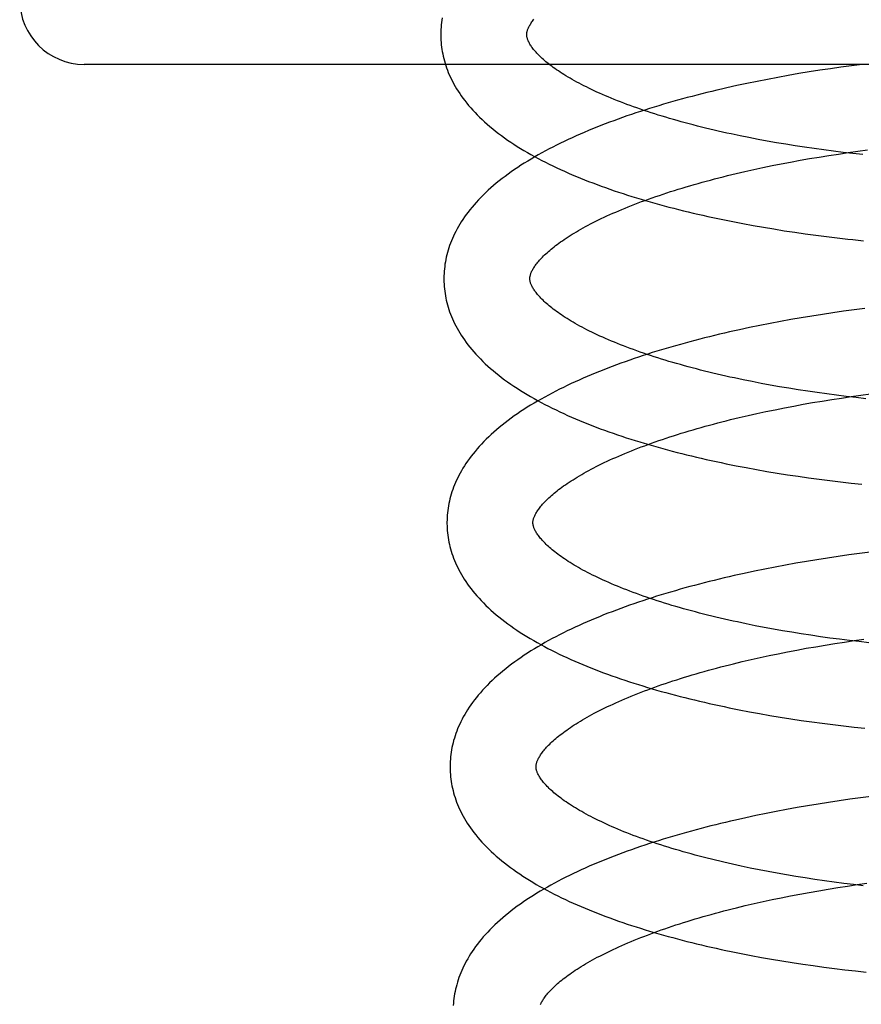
# Model space of a CAD drawing. Header units: inches. Extents: x 0 to 204, y 0 to 132.
# Tile 87 of 118: x 122.872 to 123.068, y 48.741 to 48.97. Entities that reach past the tile are written whole.
import ezdxf

# ---------------------------------------------------------------- set-up
doc = ezdxf.new("R2010")
doc.units = ezdxf.units.IN
doc.header["$LTSCALE"] = 11.243375
doc.header["$MEASUREMENT"] = 0
doc.linetypes.add('HIDDEN', pattern=[0.2, 0.1, -0.1])
doc.layers.add('DEFAULT_2', color=8, linetype='HIDDEN')

msp = doc.modelspace()

# ---------------------------------------------------------------- linework, layer by layer
at = {"layer": 'DEFAULT_2', "color": 8, "linetype": 'HIDDEN'}
for p, q in [((122.88942, 52.4267), (122.88942, 46.92619)), ((123.44692, 48.95952), (122.88692, 48.95952)), ((123.05569, 48.95776), (123.05324, 48.95736)), ((123.05814, 48.95815), (123.05569, 48.95776)), ((123.06061, 48.95852), (123.05814, 48.95815)), ((123.06308, 48.95887), (123.06061, 48.95852)), ((123.06556, 48.95921), (123.06308, 48.95887)), ((123.06804, 48.95952), (123.06556, 48.95921)), ((123.04357, 48.95557), (123.04119, 48.95508)), ((123.04597, 48.95604), (123.04357, 48.95557)), ((123.04838, 48.9565), (123.04597, 48.95604)), ((123.0508, 48.95694), (123.04838, 48.9565)), ((123.05324, 48.95736), (123.0508, 48.95694)), ((123.03883, 48.95457), (123.03648, 48.95405)), ((123.04119, 48.95508), (123.03883, 48.95457)), ((123.04167, 48.94248), (123.0396, 48.9429)), ((123.04378, 48.94207), (123.04167, 48.94248)), ((123.0459, 48.94168), (123.04378, 48.94207)), ((123.04805, 48.9413), (123.0459, 48.94168)), ((123.05022, 48.94093), (123.04805, 48.9413)), ((123.05241, 48.94058), (123.05022, 48.94093)), ((123.05462, 48.94024), (123.05241, 48.94058)), ((123.05684, 48.93992), (123.05462, 48.94024)), ((123.05908, 48.93961), (123.05684, 48.93992)), ((123.06133, 48.93931), (123.05908, 48.93961)), ((123.067, 48.93931), (123.06927, 48.93961)), ((123.05136, 48.9368), (123.05355, 48.9372)), ((123.05355, 48.9372), (123.05576, 48.93759)), ((123.05576, 48.93759), (123.05798, 48.93796)), ((123.05798, 48.93796), (123.06022, 48.93832)), ((123.06022, 48.93832), (123.06247, 48.93866)), ((123.06359, 48.93903), (123.06133, 48.93931)), ((123.06247, 48.93866), (123.06473, 48.93899)), ((123.06586, 48.93877), (123.06359, 48.93903)), ((123.06473, 48.93899), (123.067, 48.93931)), ((123.06815, 48.93852), (123.06586, 48.93877)), ((123.04074, 48.9346), (123.04281, 48.93506)), ((123.04281, 48.93506), (123.04492, 48.93552)), ((123.04492, 48.93552), (123.04704, 48.93596)), ((123.04704, 48.93596), (123.04919, 48.93638)), ((123.04919, 48.93638), (123.05136, 48.9368)), ((123.03666, 48.93363), (123.03868, 48.93412)), ((123.03868, 48.93412), (123.04074, 48.9346)), ((123.04027, 48.92247), (123.04265, 48.92203)), ((123.04265, 48.92203), (123.04504, 48.92161)), ((123.04504, 48.92161), (123.04745, 48.92121)), ((123.04745, 48.92121), (123.04988, 48.92082)), ((123.04988, 48.92082), (123.05231, 48.92045)), ((123.05231, 48.92045), (123.05476, 48.9201)), ((123.05476, 48.9201), (123.05722, 48.91977)), ((123.05722, 48.91977), (123.05968, 48.91945)), ((123.05968, 48.91945), (123.06216, 48.91915)), ((123.06216, 48.91915), (123.06464, 48.91887)), ((123.05385, 48.90055), (123.05141, 48.90013)), ((123.05629, 48.90095), (123.05385, 48.90055)), ((123.05875, 48.90134), (123.05629, 48.90095)), ((123.06121, 48.90171), (123.05875, 48.90134)), ((123.06368, 48.90206), (123.06121, 48.90171)), ((123.06616, 48.9024), (123.06368, 48.90206)), ((123.06864, 48.90272), (123.06616, 48.9024)), ((123.04181, 48.89827), (123.03945, 48.89776)), ((123.04419, 48.89876), (123.04181, 48.89827)), ((123.04658, 48.89923), (123.04419, 48.89876)), ((123.04899, 48.89969), (123.04658, 48.89923)), ((123.05141, 48.90013), (123.04899, 48.89969)), ((123.03945, 48.89776), (123.0371, 48.89724)), ((123.04239, 48.88569), (123.04032, 48.88611)), ((123.0445, 48.88528), (123.04239, 48.88569)), ((123.04662, 48.88489), (123.0445, 48.88528)), ((123.04877, 48.88451), (123.04662, 48.88489)), ((123.05094, 48.88414), (123.04877, 48.88451)), ((123.05313, 48.88379), (123.05094, 48.88414)), ((123.05534, 48.88345), (123.05313, 48.88379)), ((123.05756, 48.88312), (123.05534, 48.88345)), ((123.0598, 48.88281), (123.05756, 48.88312)), ((123.06205, 48.88252), (123.0598, 48.88281)), ((123.06431, 48.88224), (123.06205, 48.88252)), ((123.06318, 48.88187), (123.06544, 48.8822)), ((123.06658, 48.88197), (123.06431, 48.88224)), ((123.06544, 48.8822), (123.06771, 48.88252)), ((123.06771, 48.88252), (123.06999, 48.88282)), ((123.04991, 48.87959), (123.05208, 48.88001)), ((123.05208, 48.88001), (123.05427, 48.88041)), ((123.05427, 48.88041), (123.05648, 48.8808)), ((123.05648, 48.8808), (123.0587, 48.88117)), ((123.0587, 48.88117), (123.06094, 48.88153)), ((123.06094, 48.88153), (123.06318, 48.88187)), ((123.06887, 48.88172), (123.06658, 48.88197)), ((123.0394, 48.87733), (123.04145, 48.8778)), ((123.04145, 48.8778), (123.04353, 48.87827)), ((123.04353, 48.87827), (123.04563, 48.87872)), ((123.04563, 48.87872), (123.04776, 48.87916)), ((123.04776, 48.87916), (123.04991, 48.87959)), ((123.03738, 48.87684), (123.0394, 48.87733)), ((123.04105, 48.86567), (123.04343, 48.86523)), ((123.04343, 48.86523), (123.04583, 48.86481)), ((123.04583, 48.86481), (123.04824, 48.8644)), ((123.04824, 48.8644), (123.05067, 48.86402)), ((123.05067, 48.86402), (123.0531, 48.86365)), ((123.0531, 48.86365), (123.05555, 48.8633)), ((123.05555, 48.8633), (123.05801, 48.86297)), ((123.05801, 48.86297), (123.06048, 48.86265)), ((123.06048, 48.86265), (123.06295, 48.86235)), ((123.06295, 48.86235), (123.06543, 48.86207)), ((123.06543, 48.86207), (123.06792, 48.8618)), ((123.06739, 48.84567), (123.0649, 48.84534)), ((123.06988, 48.84599), (123.06739, 48.84567)), ((123.05259, 48.84341), (123.05016, 48.84298)), ((123.05503, 48.84383), (123.05259, 48.84341)), ((123.05749, 48.84424), (123.05503, 48.84383)), ((123.05995, 48.84462), (123.05749, 48.84424)), ((123.06243, 48.84499), (123.05995, 48.84462)), ((123.0649, 48.84534), (123.06243, 48.84499)), ((123.04057, 48.84106), (123.03822, 48.84053)), ((123.04294, 48.84156), (123.04057, 48.84106)), ((123.04533, 48.84205), (123.04294, 48.84156)), ((123.04774, 48.84252), (123.04533, 48.84205)), ((123.05016, 48.84298), (123.04774, 48.84252)), ((123.04311, 48.82889), (123.04104, 48.82931)), ((123.04522, 48.82849), (123.04311, 48.82889)), ((123.04734, 48.82809), (123.04522, 48.82849)), ((123.04949, 48.82771), (123.04734, 48.82809)), ((123.05166, 48.82735), (123.04949, 48.82771)), ((123.05385, 48.827), (123.05166, 48.82735)), ((123.05606, 48.82666), (123.05385, 48.827)), ((123.05828, 48.82633), (123.05606, 48.82666)), ((123.06052, 48.82602), (123.05828, 48.82633)), ((123.06277, 48.82573), (123.06052, 48.82602)), ((123.06166, 48.82474), (123.06391, 48.82508)), ((123.06503, 48.82545), (123.06277, 48.82573)), ((123.06391, 48.82508), (123.06617, 48.82541)), ((123.06731, 48.82518), (123.06503, 48.82545)), ((123.06617, 48.82541), (123.06844, 48.82573)), ((123.06959, 48.82493), (123.06731, 48.82518)), ((123.04848, 48.82237), (123.05063, 48.8228)), ((123.05063, 48.8228), (123.0528, 48.82322)), ((123.0528, 48.82322), (123.05499, 48.82362)), ((123.05499, 48.82362), (123.0572, 48.824)), ((123.0572, 48.824), (123.05942, 48.82438)), ((123.05942, 48.82438), (123.06166, 48.82474)), ((123.0381, 48.82004), (123.04012, 48.82053)), ((123.04012, 48.82053), (123.04217, 48.82101)), ((123.04217, 48.82101), (123.04425, 48.82148)), ((123.04425, 48.82148), (123.04635, 48.82193)), ((123.04635, 48.82193), (123.04848, 48.82237)), ((123.04177, 48.80887), (123.04415, 48.80844)), ((123.04415, 48.80844), (123.04655, 48.80802)), ((123.04655, 48.80802), (123.04896, 48.80761)), ((123.04896, 48.80761), (123.05139, 48.80723)), ((123.05139, 48.80723), (123.05383, 48.80686)), ((123.05383, 48.80686), (123.05628, 48.80651)), ((123.05628, 48.80651), (123.05874, 48.80617)), ((123.05874, 48.80617), (123.0612, 48.80586)), ((123.0612, 48.80586), (123.06368, 48.80556)), ((123.06368, 48.80556), (123.06616, 48.80528)), ((123.06616, 48.80528), (123.06864, 48.80501)), ((123.06513, 48.78848), (123.06266, 48.78813)), ((123.0676, 48.78882), (123.06513, 48.78848)), ((123.07008, 48.78914), (123.0676, 48.78882)), ((123.05044, 48.78611), (123.04803, 48.78565)), ((123.05286, 48.78654), (123.05044, 48.78611)), ((123.0553, 48.78697), (123.05286, 48.78654)), ((123.05774, 48.78737), (123.0553, 48.78697)), ((123.0602, 48.78776), (123.05774, 48.78737)), ((123.06266, 48.78813), (123.0602, 48.78776)), ((123.0409, 48.78418), (123.03855, 48.78366)), ((123.04326, 48.78469), (123.0409, 48.78418)), ((123.04564, 48.78518), (123.04326, 48.78469)), ((123.04803, 48.78565), (123.04564, 48.78518)), ((123.04402, 48.77207), (123.04193, 48.77249)), ((123.04612, 48.77166), (123.04402, 48.77207)), ((123.04826, 48.77127), (123.04612, 48.77166)), ((123.05041, 48.77089), (123.04826, 48.77127)), ((123.05259, 48.77052), (123.05041, 48.77089)), ((123.05478, 48.77017), (123.05259, 48.77052)), ((123.057, 48.76983), (123.05478, 48.77017)), ((123.05923, 48.76951), (123.057, 48.76983)), ((123.05789, 48.76721), (123.06011, 48.76758)), ((123.06147, 48.7692), (123.05923, 48.76951)), ((123.06011, 48.76758), (123.06234, 48.76794)), ((123.06373, 48.76891), (123.06147, 48.7692)), ((123.06234, 48.76794), (123.06459, 48.76829)), ((123.066, 48.76863), (123.06373, 48.76891)), ((123.06459, 48.76829), (123.06685, 48.76862)), ((123.06828, 48.76836), (123.066, 48.76863)), ((123.06685, 48.76862), (123.06912, 48.76893)), ((123.04704, 48.76513), (123.04917, 48.76558)), ((123.04917, 48.76558), (123.05132, 48.766)), ((123.05132, 48.766), (123.05349, 48.76642)), ((123.05349, 48.76642), (123.05568, 48.76682)), ((123.05568, 48.76682), (123.05789, 48.76721)), ((123.03879, 48.76324), (123.04081, 48.76374)), ((123.04081, 48.76374), (123.04286, 48.76421)), ((123.04286, 48.76421), (123.04494, 48.76468)), ((123.04494, 48.76468), (123.04704, 48.76513)), ((123.04218, 48.75214), (123.04455, 48.7517)), ((123.04455, 48.7517), (123.04694, 48.75128)), ((123.04694, 48.75128), (123.04935, 48.75088)), ((123.04935, 48.75088), (123.05176, 48.75049)), ((123.05176, 48.75049), (123.05419, 48.75012)), ((123.05419, 48.75012), (123.05664, 48.74977)), ((123.05664, 48.74977), (123.05909, 48.74943)), ((123.05909, 48.74943), (123.06155, 48.74911)), ((123.06155, 48.74911), (123.06401, 48.74881)), ((123.06401, 48.74881), (123.06649, 48.74853)), ((123.06649, 48.74853), (123.06896, 48.74826))]:
    msp.add_line(p, q, dxfattribs=at)
for points in [[(122.97028, 48.97035), (122.97019, 48.96981), (122.97012, 48.96928), (122.97005, 48.96874), (122.97001, 48.9682), (122.96997, 48.96766), (122.96995, 48.96713), (122.96994, 48.96659), (122.96994, 48.96614)], [(122.98994, 48.9664), (122.98994, 48.9665), (122.98994, 48.96662), (122.98995, 48.96674), (122.98997, 48.96686), (122.98999, 48.96698), (122.99002, 48.96711), (122.99006, 48.96725), (122.9901, 48.9674), (122.99015, 48.96755), (122.99021, 48.96771), (122.99028, 48.96788), (122.99035, 48.96805), (122.99044, 48.96823), (122.99053, 48.96841), (122.99064, 48.9686), (122.99075, 48.9688), (122.99087, 48.96899), (122.991, 48.96919), (122.99114, 48.9694), (122.99129, 48.96961), (122.99145, 48.96982), (122.99162, 48.97004)], [(122.96994, 48.96614), (122.96995, 48.96569), (122.96997, 48.96516), (122.97001, 48.96462), (122.97006, 48.96409), (122.97012, 48.96355), (122.9702, 48.96302), (122.97028, 48.96248), (122.97039, 48.96195), (122.9705, 48.96141), (122.97063, 48.96087), (122.97077, 48.96034), (122.97093, 48.9598), (122.9711, 48.95926), (122.97128, 48.95872), (122.97148, 48.95818), (122.97169, 48.95764), (122.97192, 48.9571), (122.97216, 48.95656), (122.97242, 48.95602), (122.9727, 48.95547), (122.97299, 48.95493), (122.9733, 48.95438), (122.97362, 48.95383), (122.97397, 48.95328), (122.97433, 48.95273), (122.97471, 48.95218), (122.9751, 48.95163), (122.97552, 48.95108), (122.97596, 48.95052), (122.97641, 48.94997), (122.97689, 48.94942), (122.97738, 48.94886), (122.9779, 48.94831), (122.97843, 48.94776), (122.97898, 48.94721), (122.97955, 48.94666), (122.98014, 48.94612), (122.98075, 48.94558), (122.98138, 48.94504), (122.98202, 48.94451), (122.98268, 48.94398), (122.98336, 48.94346), (122.98405, 48.94294), (122.98476, 48.94243), (122.98548, 48.94192), (122.98621, 48.94142), (122.98697, 48.94093), (122.98773, 48.94044), (122.98851, 48.93996), (122.9893, 48.93948), (122.9901, 48.93901), (122.99091, 48.93855), (122.99173, 48.93809), (122.99257, 48.93764), (122.99342, 48.93719), (122.99427, 48.93675), (122.99514, 48.93632), (122.99602, 48.93589), (122.99691, 48.93547), (122.9978, 48.93505), (122.99871, 48.93464), (122.99963, 48.93424), (123.00055, 48.93384), (123.00149, 48.93344), (123.00243, 48.93305), (123.00339, 48.93267), (123.00435, 48.93229), (123.00532, 48.93192), (123.0063, 48.93155), (123.00729, 48.93119), (123.00829, 48.93083), (123.00929, 48.93047), (123.01031, 48.93013), (123.01133, 48.92978), (123.01235, 48.92945), (123.01339, 48.92911), (123.01443, 48.92878), (123.01549, 48.92846), (123.01655, 48.92814), (123.01761, 48.92782), (123.01869, 48.92751), (123.01977, 48.92721), (123.02085, 48.92691), (123.02195, 48.92661), (123.02305, 48.92632), (123.02416, 48.92603), (123.02527, 48.92575), (123.02639, 48.92547), (123.02752, 48.92519), (123.02865, 48.92492), (123.02979, 48.92466), (123.03093, 48.9244), (123.03208, 48.92414), (123.03323, 48.92389), (123.03439, 48.92364), (123.03556, 48.9234), (123.03673, 48.92316), (123.0379, 48.92292), (123.04027, 48.92247)], [(123.0396, 48.9429), (123.03755, 48.94333), (123.03653, 48.94355), (123.03553, 48.94377), (123.03453, 48.944), (123.03354, 48.94423), (123.03255, 48.94446), (123.03158, 48.9447), (123.03061, 48.94494), (123.02965, 48.94518), (123.0287, 48.94542), (123.02776, 48.94567), (123.02683, 48.94592), (123.02591, 48.94617), (123.02499, 48.94643), (123.02409, 48.94668), (123.02319, 48.94694), (123.02231, 48.9472), (123.02143, 48.94747), (123.02057, 48.94773), (123.01972, 48.948), (123.01887, 48.94827), (123.01804, 48.94854), (123.01722, 48.94882), (123.0164, 48.94909), (123.0156, 48.94937), (123.01481, 48.94965), (123.01404, 48.94993), (123.01327, 48.95021), (123.01251, 48.9505), (123.01177, 48.95078), (123.01104, 48.95107), (123.01032, 48.95135), (123.00962, 48.95164), (123.00892, 48.95193), (123.00824, 48.95222), (123.00757, 48.95251), (123.00691, 48.9528), (123.00627, 48.95309), (123.00564, 48.95338), (123.00502, 48.95367), (123.00441, 48.95397), (123.00382, 48.95426), (123.00324, 48.95455), (123.00267, 48.95484), (123.00211, 48.95513), (123.00157, 48.95542), (123.00105, 48.95571), (123.00053, 48.956), (123.00003, 48.95629), (122.99955, 48.95658), (122.99907, 48.95686), (122.99861, 48.95715), (122.99817, 48.95743), (122.99773, 48.95771), (122.99731, 48.95799), (122.9969, 48.95827), (122.9965, 48.95855), (122.99612, 48.95882), (122.99575, 48.95909), (122.9954, 48.95936), (122.99505, 48.95963), (122.99472, 48.95989), (122.99441, 48.96015), (122.9941, 48.96041), (122.99381, 48.96066), (122.99353, 48.96091), (122.99326, 48.96116), (122.99301, 48.9614), (122.99276, 48.96164), (122.99253, 48.96188), (122.99231, 48.96211), (122.9921, 48.96234), (122.9919, 48.96257), (122.99172, 48.96279), (122.99154, 48.963), (122.99138, 48.96321), (122.99122, 48.96342), (122.99107, 48.96362), (122.99094, 48.96382), (122.99081, 48.96402), (122.99069, 48.96421), (122.99059, 48.96439), (122.99049, 48.96458), (122.99039, 48.96475), (122.99031, 48.96493), (122.99024, 48.96509), (122.99018, 48.96525), (122.99012, 48.9654), (122.99008, 48.96555), (122.99004, 48.96568), (122.99001, 48.96581), (122.98998, 48.96594), (122.98996, 48.96606), (122.98995, 48.96618), (122.98994, 48.96629), (122.98994, 48.9664)], [(123.03648, 48.95405), (123.03531, 48.95378), (123.03415, 48.95351), (123.033, 48.95323), (123.03185, 48.95295), (123.0307, 48.95267), (123.02956, 48.95238), (123.02843, 48.95208), (123.0273, 48.95178), (123.02618, 48.95148), (123.02507, 48.95117), (123.02396, 48.95086), (123.02286, 48.95055), (123.02176, 48.95023), (123.02067, 48.9499), (123.01959, 48.94957), (123.01852, 48.94924), (123.01745, 48.9489), (123.01639, 48.94856), (123.01534, 48.94821), (123.01429, 48.94786), (123.01325, 48.94751), (123.01223, 48.94715), (123.0112, 48.94678), (123.01019, 48.94641), (123.00918, 48.94604), (123.00819, 48.94566), (123.0072, 48.94528), (123.00622, 48.94489), (123.00524, 48.9445), (123.00428, 48.9441), (123.00333, 48.9437), (123.00238, 48.94329), (123.00144, 48.94288), (123.00052, 48.94246), (122.9996, 48.94203), (122.99869, 48.94161), (122.99779, 48.94117), (122.9969, 48.94073), (122.99602, 48.94029), (122.99515, 48.93984), (122.9943, 48.93938), (122.99345, 48.93892), (122.99261, 48.93845), (122.99179, 48.93798), (122.99097, 48.9375), (122.99017, 48.93702), (122.98938, 48.93653), (122.9886, 48.93603), (122.98783, 48.93553), (122.98708, 48.93502), (122.98634, 48.9345), (122.98562, 48.93398), (122.9849, 48.93346), (122.98421, 48.93293), (122.98353, 48.93239), (122.98286, 48.93185), (122.98222, 48.93131), (122.98159, 48.93076), (122.98097, 48.93021), (122.98038, 48.92965), (122.9798, 48.92909), (122.97924, 48.92853), (122.9787, 48.92797), (122.97818, 48.9274), (122.97768, 48.92683), (122.9772, 48.92627), (122.97673, 48.9257), (122.97629, 48.92514), (122.97587, 48.92457), (122.97546, 48.92401), (122.97508, 48.92344), (122.97471, 48.92288), (122.97437, 48.92232), (122.97404, 48.92176), (122.97372, 48.92121), (122.97343, 48.92065), (122.97315, 48.9201), (122.97289, 48.91954), (122.97264, 48.91899), (122.97241, 48.91845), (122.9722, 48.9179), (122.972, 48.91735), (122.97181, 48.91681), (122.97164, 48.91626), (122.97149, 48.91572), (122.97134, 48.91518), (122.97122, 48.91464), (122.9711, 48.9141), (122.971, 48.91356), (122.97091, 48.91302), (122.97084, 48.91248), (122.97077, 48.91194), (122.97073, 48.91141), (122.97069, 48.91087), (122.97067, 48.91033), (122.97066, 48.9098), (122.97066, 48.90935)], [(122.99066, 48.90961), (122.99066, 48.90971), (122.99066, 48.90983), (122.99067, 48.90994), (122.99069, 48.91007), (122.99071, 48.91019), (122.99074, 48.91032), (122.99078, 48.91046), (122.99082, 48.91061), (122.99087, 48.91076), (122.99093, 48.91092), (122.991, 48.91109), (122.99108, 48.91126), (122.99116, 48.91144), (122.99126, 48.91163), (122.99136, 48.91182), (122.99147, 48.91201), (122.99159, 48.91221), (122.99172, 48.91241), (122.99186, 48.91261), (122.99201, 48.91282), (122.99217, 48.91304), (122.99234, 48.91326), (122.99252, 48.91348), (122.99272, 48.91371), (122.99292, 48.91395), (122.99314, 48.91419), (122.99336, 48.91443), (122.9936, 48.91468), (122.99385, 48.91493), (122.99411, 48.91518), (122.99439, 48.91544), (122.99467, 48.9157), (122.99497, 48.91597), (122.99528, 48.91624), (122.9956, 48.91651), (122.99594, 48.91678), (122.99629, 48.91706), (122.99665, 48.91734), (122.99702, 48.91762), (122.99741, 48.91791), (122.99781, 48.9182), (122.99823, 48.91849), (122.99865, 48.91878), (122.99909, 48.91907), (122.99955, 48.91937), (123.00001, 48.91967), (123.00049, 48.91997), (123.00099, 48.92027), (123.00149, 48.92057), (123.00201, 48.92087), (123.00255, 48.92118), (123.00309, 48.92148), (123.00365, 48.92179), (123.00423, 48.92209), (123.00481, 48.9224), (123.00541, 48.92271), (123.00602, 48.92301), (123.00665, 48.92332), (123.00728, 48.92363), (123.00793, 48.92394), (123.00859, 48.92424), (123.00927, 48.92455), (123.00996, 48.92486), (123.01065, 48.92516), (123.01137, 48.92547), (123.01209, 48.92577), (123.01282, 48.92607), (123.01357, 48.92638), (123.01433, 48.92668), (123.0151, 48.92698), (123.01588, 48.92728), (123.01668, 48.92758), (123.01748, 48.92787), (123.0183, 48.92817), (123.01912, 48.92846), (123.01996, 48.92875), (123.02081, 48.92904), (123.02166, 48.92933), (123.02253, 48.92961), (123.02341, 48.9299), (123.0243, 48.93018), (123.0252, 48.93046), (123.0261, 48.93074), (123.02702, 48.93101), (123.02794, 48.93129), (123.02888, 48.93156), (123.02982, 48.93182), (123.03078, 48.93209), (123.03174, 48.93235), (123.0327, 48.93261), (123.03368, 48.93287), (123.03467, 48.93313), (123.03566, 48.93338), (123.03666, 48.93363)], [(123.06464, 48.91887), (123.06588, 48.91873), (123.06836, 48.91848)], [(123.04032, 48.88611), (123.03827, 48.88654), (123.03725, 48.88676), (123.03625, 48.88698), (123.03525, 48.88721), (123.03426, 48.88744), (123.03327, 48.88767), (123.0323, 48.88791), (123.03133, 48.88815), (123.03037, 48.88839), (123.02942, 48.88863), (123.02848, 48.88888), (123.02755, 48.88913), (123.02663, 48.88938), (123.02571, 48.88964), (123.02481, 48.88989), (123.02391, 48.89015), (123.02303, 48.89041), (123.02215, 48.89068), (123.02129, 48.89094), (123.02044, 48.89121), (123.01959, 48.89148), (123.01876, 48.89175), (123.01794, 48.89203), (123.01712, 48.8923), (123.01632, 48.89258), (123.01553, 48.89286), (123.01476, 48.89314), (123.01399, 48.89342), (123.01323, 48.8937), (123.01249, 48.89399), (123.01176, 48.89428), (123.01104, 48.89456), (123.01034, 48.89485), (123.00964, 48.89514), (123.00896, 48.89543), (123.00829, 48.89572), (123.00763, 48.89601), (123.00699, 48.8963), (123.00636, 48.89659), (123.00574, 48.89688), (123.00513, 48.89717), (123.00454, 48.89747), (123.00396, 48.89776), (123.00339, 48.89805), (123.00283, 48.89834), (123.00229, 48.89863), (123.00177, 48.89892), (123.00125, 48.89921), (123.00075, 48.8995), (123.00027, 48.89979), (122.99979, 48.90007), (122.99933, 48.90036), (122.99889, 48.90064), (122.99845, 48.90092), (122.99803, 48.9012), (122.99762, 48.90148), (122.99722, 48.90175), (122.99684, 48.90203), (122.99647, 48.9023), (122.99612, 48.90257), (122.99577, 48.90284), (122.99544, 48.9031), (122.99513, 48.90336), (122.99482, 48.90362), (122.99453, 48.90387), (122.99425, 48.90412), (122.99398, 48.90437), (122.99373, 48.90461), (122.99348, 48.90485), (122.99325, 48.90509), (122.99303, 48.90532), (122.99282, 48.90555), (122.99262, 48.90578), (122.99244, 48.906), (122.99226, 48.90621), (122.9921, 48.90642), (122.99194, 48.90663), (122.9918, 48.90683), (122.99166, 48.90703), (122.99153, 48.90723), (122.99141, 48.90742), (122.99131, 48.9076), (122.99121, 48.90779), (122.99111, 48.90796), (122.99103, 48.90813), (122.99096, 48.9083), (122.9909, 48.90846), (122.99084, 48.90861), (122.9908, 48.90875), (122.99076, 48.90889), (122.99073, 48.90902), (122.9907, 48.90915), (122.99068, 48.90927), (122.99067, 48.90939), (122.99066, 48.9095), (122.99066, 48.90961)], [(122.97066, 48.90935), (122.97067, 48.9089), (122.97069, 48.90837), (122.97073, 48.90783), (122.97078, 48.90729), (122.97084, 48.90676), (122.97092, 48.90622), (122.971, 48.90569), (122.97111, 48.90515), (122.97122, 48.90462), (122.97135, 48.90408), (122.97149, 48.90354), (122.97165, 48.90301), (122.97182, 48.90247), (122.972, 48.90193), (122.9722, 48.90139), (122.97241, 48.90085), (122.97264, 48.90031), (122.97289, 48.89977), (122.97314, 48.89922), (122.97342, 48.89868), (122.97371, 48.89813), (122.97402, 48.89758), (122.97435, 48.89704), (122.97469, 48.89649), (122.97505, 48.89593), (122.97543, 48.89538), (122.97583, 48.89483), (122.97625, 48.89428), (122.97668, 48.89372), (122.97714, 48.89317), (122.97762, 48.89262), (122.97811, 48.89206), (122.97862, 48.89151), (122.97916, 48.89096), (122.97971, 48.89041), (122.98028, 48.88986), (122.98088, 48.88932), (122.98148, 48.88878), (122.98211, 48.88824), (122.98275, 48.88771), (122.98342, 48.88718), (122.98409, 48.88666), (122.98478, 48.88614), (122.98549, 48.88563), (122.98622, 48.88512), (122.98695, 48.88462), (122.9877, 48.88413), (122.98847, 48.88364), (122.98925, 48.88315), (122.99004, 48.88268), (122.99084, 48.88221), (122.99165, 48.88174), (122.99248, 48.88128), (122.99331, 48.88083), (122.99416, 48.88039), (122.99502, 48.87995), (122.99589, 48.87951), (122.99676, 48.87909), (122.99765, 48.87866), (122.99855, 48.87825), (122.99946, 48.87784), (123.00038, 48.87743), (123.00131, 48.87703), (123.00224, 48.87664), (123.00319, 48.87625), (123.00414, 48.87586), (123.00511, 48.87549), (123.00608, 48.87511), (123.00706, 48.87474), (123.00805, 48.87438), (123.00905, 48.87402), (123.01005, 48.87367), (123.01107, 48.87332), (123.01209, 48.87298), (123.01312, 48.87264), (123.01415, 48.87231), (123.0152, 48.87198), (123.01625, 48.87165), (123.01731, 48.87133), (123.01838, 48.87102), (123.01945, 48.87071), (123.02053, 48.8704), (123.02162, 48.8701), (123.02272, 48.86981), (123.02382, 48.86951), (123.02493, 48.86923), (123.02604, 48.86894), (123.02716, 48.86866), (123.02829, 48.86839), (123.02942, 48.86812), (123.03056, 48.86785), (123.0317, 48.86759), (123.03285, 48.86734), (123.03401, 48.86709), (123.03517, 48.86684), (123.03634, 48.86659), (123.03751, 48.86636), (123.03868, 48.86612), (123.04105, 48.86567)], [(123.0371, 48.89724), (123.03594, 48.89697), (123.03478, 48.8967), (123.03363, 48.89642), (123.03248, 48.89614), (123.03133, 48.89585), (123.0302, 48.89556), (123.02907, 48.89527), (123.02794, 48.89497), (123.02682, 48.89467), (123.02571, 48.89436), (123.0246, 48.89405), (123.0235, 48.89373), (123.0224, 48.89341), (123.02132, 48.89309), (123.02024, 48.89276), (123.01916, 48.89243), (123.0181, 48.89209), (123.01704, 48.89175), (123.01599, 48.8914), (123.01494, 48.89105), (123.01391, 48.89069), (123.01288, 48.89033), (123.01186, 48.88997), (123.01084, 48.8896), (123.00984, 48.88922), (123.00884, 48.88885), (123.00785, 48.88846), (123.00688, 48.88807), (123.0059, 48.88768), (123.00494, 48.88728), (123.00399, 48.88688), (123.00304, 48.88647), (123.00211, 48.88606), (123.00118, 48.88564), (123.00026, 48.88522), (122.99936, 48.88479), (122.99846, 48.88436), (122.99757, 48.88392), (122.99669, 48.88347), (122.99583, 48.88302), (122.99497, 48.88257), (122.99412, 48.8821), (122.99329, 48.88164), (122.99246, 48.88116), (122.99165, 48.88069), (122.99085, 48.8802), (122.99006, 48.87971), (122.98928, 48.87921), (122.98852, 48.87871), (122.98777, 48.8782), (122.98703, 48.87769), (122.98631, 48.87717), (122.9856, 48.87665), (122.9849, 48.87612), (122.98423, 48.87558), (122.98356, 48.87504), (122.98292, 48.8745), (122.98229, 48.87395), (122.98168, 48.8734), (122.98108, 48.87285), (122.98051, 48.87229), (122.97995, 48.87173), (122.97941, 48.87116), (122.97889, 48.8706), (122.97838, 48.87003), (122.9779, 48.86946), (122.97744, 48.8689), (122.977, 48.86833), (122.97658, 48.86777), (122.97618, 48.8672), (122.97579, 48.86664), (122.97543, 48.86608), (122.97508, 48.86552), (122.97475, 48.86496), (122.97444, 48.86441), (122.97414, 48.86385), (122.97387, 48.8633), (122.9736, 48.86275), (122.97336, 48.8622), (122.97313, 48.86165), (122.97292, 48.8611), (122.97272, 48.86056), (122.97253, 48.86001), (122.97236, 48.85947), (122.9722, 48.85892), (122.97206, 48.85838), (122.97193, 48.85784), (122.97182, 48.8573), (122.97172, 48.85676), (122.97163, 48.85623), (122.97156, 48.85569), (122.97149, 48.85515), (122.97145, 48.85461), (122.97141, 48.85408), (122.97139, 48.85354), (122.97138, 48.85301), (122.97138, 48.85256)], [(122.99138, 48.85281), (122.99138, 48.85292), (122.99138, 48.85303), (122.99139, 48.85315), (122.99141, 48.85327), (122.99143, 48.8534), (122.99146, 48.85353), (122.99149, 48.85367), (122.99154, 48.85381), (122.99159, 48.85397), (122.99165, 48.85413), (122.99172, 48.85429), (122.99179, 48.85447), (122.99188, 48.85465), (122.99197, 48.85483), (122.99208, 48.85502), (122.99219, 48.85522), (122.99231, 48.85541), (122.99244, 48.85562), (122.99258, 48.85582), (122.99273, 48.85603), (122.99289, 48.85625), (122.99306, 48.85647), (122.99324, 48.85669), (122.99344, 48.85692), (122.99364, 48.85715), (122.99385, 48.85739), (122.99408, 48.85764), (122.99432, 48.85788), (122.99457, 48.85813), (122.99483, 48.85839), (122.9951, 48.85865), (122.99539, 48.85891), (122.99569, 48.85917), (122.996, 48.85944), (122.99632, 48.85971), (122.99665, 48.85999), (122.997, 48.86026), (122.99737, 48.86055), (122.99774, 48.86083), (122.99813, 48.86112), (122.99853, 48.8614), (122.99895, 48.86169), (122.99937, 48.86199), (122.99981, 48.86228), (123.00027, 48.86258), (123.00073, 48.86287), (123.00121, 48.86317), (123.0017, 48.86347), (123.00221, 48.86377), (123.00273, 48.86408), (123.00326, 48.86438), (123.00381, 48.86469), (123.00437, 48.86499), (123.00494, 48.8653), (123.00553, 48.86561), (123.00613, 48.86591), (123.00674, 48.86622), (123.00736, 48.86653), (123.008, 48.86684), (123.00865, 48.86714), (123.00931, 48.86745), (123.00999, 48.86776), (123.01067, 48.86806), (123.01137, 48.86837), (123.01208, 48.86867), (123.01281, 48.86898), (123.01354, 48.86928), (123.01429, 48.86958), (123.01505, 48.86989), (123.01582, 48.87019), (123.0166, 48.87048), (123.01739, 48.87078), (123.0182, 48.87108), (123.01901, 48.87137), (123.01984, 48.87167), (123.02068, 48.87196), (123.02152, 48.87225), (123.02238, 48.87254), (123.02325, 48.87282), (123.02413, 48.87311), (123.02501, 48.87339), (123.02591, 48.87367), (123.02682, 48.87394), (123.02774, 48.87422), (123.02866, 48.87449), (123.0296, 48.87476), (123.03054, 48.87503), (123.03149, 48.8753), (123.03245, 48.87556), (123.03342, 48.87582), (123.0344, 48.87608), (123.03538, 48.87633), (123.03638, 48.87659), (123.03738, 48.87684)], [(122.97138, 48.85256), (122.97139, 48.85211), (122.97141, 48.85157), (122.97145, 48.85104), (122.9715, 48.8505), (122.97156, 48.84997), (122.97164, 48.84943), (122.97173, 48.8489), (122.97183, 48.84836), (122.97194, 48.84782), (122.97207, 48.84729), (122.97221, 48.84675), (122.97237, 48.84621), (122.97254, 48.84568), (122.97272, 48.84514), (122.97292, 48.8446), (122.97313, 48.84406), (122.97336, 48.84352), (122.97361, 48.84297), (122.97387, 48.84243), (122.97414, 48.84189), (122.97443, 48.84134), (122.97474, 48.84079), (122.97507, 48.84024), (122.97541, 48.83969), (122.97577, 48.83914), (122.97615, 48.83859), (122.97655, 48.83804), (122.97697, 48.83748), (122.97741, 48.83693), (122.97786, 48.83638), (122.97834, 48.83582), (122.97883, 48.83527), (122.97935, 48.83472), (122.97988, 48.83417), (122.98043, 48.83362), (122.98101, 48.83307), (122.9816, 48.83253), (122.98221, 48.83199), (122.98283, 48.83145), (122.98348, 48.83092), (122.98414, 48.83039), (122.98481, 48.82987), (122.98551, 48.82935), (122.98621, 48.82884), (122.98694, 48.82833), (122.98767, 48.82783), (122.98843, 48.82733), (122.98919, 48.82684), (122.98997, 48.82636), (122.99076, 48.82588), (122.99156, 48.82541), (122.99237, 48.82495), (122.9932, 48.82449), (122.99404, 48.82404), (122.99488, 48.82359), (122.99574, 48.82316), (122.99661, 48.82272), (122.99749, 48.82229), (122.99838, 48.82187), (122.99927, 48.82146), (123.00018, 48.82104), (123.0011, 48.82064), (123.00203, 48.82024), (123.00296, 48.81985), (123.00391, 48.81946), (123.00487, 48.81907), (123.00583, 48.81869), (123.0068, 48.81832), (123.00778, 48.81795), (123.00877, 48.81759), (123.00977, 48.81723), (123.01077, 48.81688), (123.01179, 48.81653), (123.01281, 48.81619), (123.01384, 48.81585), (123.01488, 48.81552), (123.01592, 48.81519), (123.01697, 48.81486), (123.01803, 48.81454), (123.0191, 48.81423), (123.02017, 48.81392), (123.02126, 48.81361), (123.02234, 48.81331), (123.02344, 48.81301), (123.02454, 48.81272), (123.02565, 48.81243), (123.02676, 48.81215), (123.02788, 48.81187), (123.02901, 48.8116), (123.03015, 48.81133), (123.03128, 48.81106), (123.03243, 48.8108), (123.03358, 48.81055), (123.03473, 48.81029), (123.03589, 48.81005), (123.03706, 48.8098), (123.03823, 48.80956), (123.03941, 48.80933), (123.04177, 48.80887)], [(123.04104, 48.82931), (123.03899, 48.82975), (123.03798, 48.82997), (123.03697, 48.83019), (123.03597, 48.83042), (123.03498, 48.83065), (123.03399, 48.83088), (123.03302, 48.83112), (123.03205, 48.83136), (123.03109, 48.8316), (123.03014, 48.83184), (123.0292, 48.83209), (123.02827, 48.83234), (123.02735, 48.83259), (123.02643, 48.83284), (123.02553, 48.8331), (123.02463, 48.83336), (123.02375, 48.83362), (123.02288, 48.83389), (123.02201, 48.83415), (123.02116, 48.83442), (123.02031, 48.83469), (123.01948, 48.83496), (123.01866, 48.83524), (123.01784, 48.83551), (123.01704, 48.83579), (123.01625, 48.83607), (123.01548, 48.83635), (123.01471, 48.83663), (123.01395, 48.83691), (123.01321, 48.8372), (123.01248, 48.83748), (123.01176, 48.83777), (123.01106, 48.83806), (123.01036, 48.83835), (123.00968, 48.83864), (123.00901, 48.83893), (123.00835, 48.83922), (123.00771, 48.83951), (123.00708, 48.8398), (123.00646, 48.84009), (123.00585, 48.84038), (123.00526, 48.84068), (123.00468, 48.84097), (123.00411, 48.84126), (123.00356, 48.84155), (123.00301, 48.84184), (123.00249, 48.84213), (123.00197, 48.84242), (123.00147, 48.84271), (123.00099, 48.84299), (123.00051, 48.84328), (123.00005, 48.84356), (122.99961, 48.84385), (122.99917, 48.84413), (122.99875, 48.84441), (122.99834, 48.84469), (122.99794, 48.84496), (122.99756, 48.84524), (122.99719, 48.84551), (122.99684, 48.84578), (122.99649, 48.84604), (122.99616, 48.84631), (122.99585, 48.84657), (122.99554, 48.84682), (122.99525, 48.84708), (122.99497, 48.84733), (122.9947, 48.84758), (122.99445, 48.84782), (122.9942, 48.84806), (122.99397, 48.8483), (122.99375, 48.84853), (122.99354, 48.84876), (122.99334, 48.84899), (122.99316, 48.84921), (122.99298, 48.84942), (122.99282, 48.84963), (122.99266, 48.84984), (122.99252, 48.85004), (122.99238, 48.85024), (122.99225, 48.85043), (122.99213, 48.85063), (122.99203, 48.85081), (122.99193, 48.85099), (122.99184, 48.85117), (122.99175, 48.85134), (122.99168, 48.85151), (122.99162, 48.85167), (122.99156, 48.85182), (122.99152, 48.85196), (122.99148, 48.8521), (122.99145, 48.85223), (122.99142, 48.85236), (122.9914, 48.85248), (122.99139, 48.85259), (122.99138, 48.85271), (122.99138, 48.85282)], [(123.03822, 48.84053), (123.03705, 48.84027), (123.03588, 48.83999), (123.03472, 48.83972), (123.03357, 48.83944), (123.03242, 48.83915), (123.03127, 48.83886), (123.03014, 48.83857), (123.02901, 48.83827), (123.02788, 48.83797), (123.02676, 48.83766), (123.02565, 48.83735), (123.02454, 48.83703), (123.02344, 48.83671), (123.02235, 48.83639), (123.02126, 48.83606), (123.02018, 48.83573), (123.01911, 48.83539), (123.01805, 48.83505), (123.01699, 48.8347), (123.01594, 48.83435), (123.0149, 48.834), (123.01387, 48.83364), (123.01284, 48.83327), (123.01182, 48.8329), (123.01081, 48.83253), (123.00981, 48.83215), (123.00882, 48.83177), (123.00783, 48.83138), (123.00686, 48.83098), (123.00589, 48.83059), (123.00493, 48.83018), (123.00398, 48.82978), (123.00304, 48.82936), (123.00211, 48.82894), (123.00118, 48.82852), (123.00027, 48.82809), (122.99937, 48.82766), (122.99848, 48.82722), (122.99759, 48.82677), (122.99672, 48.82632), (122.99586, 48.82587), (122.99501, 48.82541), (122.99417, 48.82494), (122.99334, 48.82446), (122.99252, 48.82398), (122.99172, 48.8235), (122.99092, 48.82301), (122.99014, 48.82251), (122.98937, 48.82201), (122.98861, 48.8215), (122.98787, 48.82098), (122.98714, 48.82046), (122.98643, 48.81994), (122.98573, 48.81941), (122.98504, 48.81887), (122.98437, 48.81833), (122.98372, 48.81778), (122.98309, 48.81723), (122.98247, 48.81668), (122.98187, 48.81612), (122.98129, 48.81556), (122.98073, 48.815), (122.98019, 48.81443), (122.97966, 48.81387), (122.97916, 48.8133), (122.97867, 48.81273), (122.97821, 48.81216), (122.97776, 48.8116), (122.97734, 48.81103), (122.97693, 48.81047), (122.97655, 48.8099), (122.97618, 48.80934), (122.97583, 48.80877), (122.9755, 48.80821), (122.97518, 48.80766), (122.97488, 48.8071), (122.9746, 48.80654), (122.97434, 48.80599), (122.97409, 48.80544), (122.97386, 48.80489), (122.97365, 48.80434), (122.97345, 48.80379), (122.97326, 48.80324), (122.97309, 48.8027), (122.97293, 48.80216), (122.97279, 48.80161), (122.97266, 48.80107), (122.97254, 48.80053), (122.97244, 48.79999), (122.97235, 48.79945), (122.97228, 48.79891), (122.97222, 48.79837), (122.97217, 48.79783), (122.97213, 48.79729), (122.97211, 48.79675), (122.9721, 48.79622), (122.9721, 48.79577)], [(122.9921, 48.79602), (122.9921, 48.79613), (122.9921, 48.79624), (122.99211, 48.79636), (122.99213, 48.79648), (122.99215, 48.79661), (122.99218, 48.79674), (122.99222, 48.79688), (122.99226, 48.79702), (122.99231, 48.79718), (122.99237, 48.79734), (122.99244, 48.7975), (122.99251, 48.79768), (122.9926, 48.79786), (122.99269, 48.79804), (122.9928, 48.79823), (122.99291, 48.79842), (122.99303, 48.79862), (122.99316, 48.79882), (122.9933, 48.79903), (122.99345, 48.79924), (122.99361, 48.79946), (122.99378, 48.79968), (122.99396, 48.7999), (122.99416, 48.80013), (122.99436, 48.80036), (122.99457, 48.8006), (122.9948, 48.80084), (122.99504, 48.80109), (122.99529, 48.80134), (122.99555, 48.8016), (122.99582, 48.80185), (122.99611, 48.80212), (122.99641, 48.80238), (122.99672, 48.80265), (122.99704, 48.80292), (122.99737, 48.80319), (122.99772, 48.80347), (122.99809, 48.80375), (122.99846, 48.80404), (122.99885, 48.80432), (122.99925, 48.80461), (122.99967, 48.8049), (123.00009, 48.8052), (123.00053, 48.80549), (123.00099, 48.80579), (123.00145, 48.80608), (123.00193, 48.80638), (123.00242, 48.80668), (123.00293, 48.80698), (123.00345, 48.80729), (123.00398, 48.80759), (123.00453, 48.8079), (123.00509, 48.8082), (123.00566, 48.80851), (123.00625, 48.80882), (123.00685, 48.80912), (123.00746, 48.80943), (123.00808, 48.80974), (123.00872, 48.81005), (123.00937, 48.81035), (123.01003, 48.81066), (123.01071, 48.81097), (123.01139, 48.81127), (123.01209, 48.81158), (123.0128, 48.81188), (123.01353, 48.81219), (123.01426, 48.81249), (123.01501, 48.81279), (123.01577, 48.81309), (123.01654, 48.8134), (123.01732, 48.81369), (123.01811, 48.81399), (123.01892, 48.81429), (123.01973, 48.81458), (123.02056, 48.81488), (123.0214, 48.81517), (123.02224, 48.81546), (123.0231, 48.81575), (123.02397, 48.81603), (123.02485, 48.81631), (123.02574, 48.8166), (123.02663, 48.81688), (123.02754, 48.81715), (123.02846, 48.81743), (123.02938, 48.8177), (123.03032, 48.81797), (123.03126, 48.81824), (123.03221, 48.81851), (123.03317, 48.81877), (123.03414, 48.81903), (123.03512, 48.81929), (123.0361, 48.81954), (123.0371, 48.81979), (123.0381, 48.82004)], [(122.9721, 48.79577), (122.97211, 48.79532), (122.97213, 48.79479), (122.97217, 48.79425), (122.97222, 48.79372), (122.97228, 48.79318), (122.97236, 48.79265), (122.97244, 48.79212), (122.97254, 48.79158), (122.97266, 48.79105), (122.97279, 48.79051), (122.97293, 48.78998), (122.97308, 48.78944), (122.97325, 48.7889), (122.97344, 48.78837), (122.97363, 48.78783), (122.97384, 48.78729), (122.97407, 48.78675), (122.97431, 48.78621), (122.97457, 48.78567), (122.97485, 48.78512), (122.97514, 48.78458), (122.97544, 48.78403), (122.97577, 48.78349), (122.97611, 48.78294), (122.97647, 48.78239), (122.97685, 48.78184), (122.97724, 48.78129), (122.97766, 48.78073), (122.97809, 48.78018), (122.97854, 48.77963), (122.97902, 48.77908), (122.97951, 48.77853), (122.98002, 48.77797), (122.98055, 48.77743), (122.9811, 48.77688), (122.98167, 48.77633), (122.98226, 48.77579), (122.98286, 48.77525), (122.98349, 48.77471), (122.98413, 48.77418), (122.98478, 48.77366), (122.98546, 48.77313), (122.98615, 48.77262), (122.98685, 48.77211), (122.98757, 48.7716), (122.9883, 48.7711), (122.98905, 48.7706), (122.98981, 48.77012), (122.99059, 48.76963), (122.99137, 48.76916), (122.99217, 48.76869), (122.99298, 48.76822), (122.9938, 48.76777), (122.99464, 48.76731), (122.99548, 48.76687), (122.99633, 48.76643), (122.9972, 48.766), (122.99807, 48.76557), (122.99896, 48.76515), (122.99985, 48.76473), (123.00076, 48.76432), (123.00167, 48.76391), (123.00259, 48.76351), (123.00353, 48.76312), (123.00447, 48.76273), (123.00542, 48.76235), (123.00638, 48.76197), (123.00735, 48.7616), (123.00833, 48.76123), (123.00931, 48.76086), (123.0103, 48.76051), (123.0113, 48.76015), (123.01231, 48.75981), (123.01333, 48.75946), (123.01436, 48.75912), (123.01539, 48.75879), (123.01643, 48.75846), (123.01748, 48.75814), (123.01853, 48.75782), (123.01959, 48.7575), (123.02066, 48.75719), (123.02174, 48.75689), (123.02283, 48.75658), (123.02392, 48.75629), (123.02501, 48.756), (123.02612, 48.75571), (123.02723, 48.75542), (123.02835, 48.75514), (123.02947, 48.75487), (123.0306, 48.7546), (123.03173, 48.75433), (123.03287, 48.75407), (123.03402, 48.75382), (123.03517, 48.75356), (123.03632, 48.75332), (123.03749, 48.75307), (123.03865, 48.75283), (123.03982, 48.7526), (123.04218, 48.75214)], [(123.04193, 48.77249), (123.03988, 48.77292), (123.03886, 48.77314), (123.03785, 48.77336), (123.03685, 48.77359), (123.03585, 48.77382), (123.03487, 48.77405), (123.03389, 48.77429), (123.03292, 48.77453), (123.03195, 48.77477), (123.031, 48.77501), (123.03006, 48.77526), (123.02912, 48.77551), (123.0282, 48.77576), (123.02728, 48.77602), (123.02637, 48.77627), (123.02547, 48.77653), (123.02458, 48.7768), (123.02371, 48.77706), (123.02284, 48.77733), (123.02198, 48.77759), (123.02113, 48.77787), (123.0203, 48.77814), (123.01947, 48.77841), (123.01866, 48.77869), (123.01785, 48.77897), (123.01706, 48.77925), (123.01628, 48.77953), (123.01551, 48.77981), (123.01475, 48.78009), (123.01401, 48.78038), (123.01327, 48.78066), (123.01255, 48.78095), (123.01184, 48.78124), (123.01115, 48.78153), (123.01046, 48.78182), (123.00979, 48.78211), (123.00913, 48.7824), (123.00848, 48.78269), (123.00785, 48.78298), (123.00723, 48.78328), (123.00662, 48.78357), (123.00602, 48.78386), (123.00544, 48.78416), (123.00487, 48.78445), (123.00431, 48.78474), (123.00377, 48.78503), (123.00324, 48.78532), (123.00273, 48.78561), (123.00222, 48.7859), (123.00174, 48.78619), (123.00126, 48.78647), (123.0008, 48.78676), (123.00035, 48.78704), (122.99991, 48.78732), (122.99949, 48.7876), (122.99908, 48.78788), (122.99868, 48.78816), (122.9983, 48.78844), (122.99793, 48.78871), (122.99757, 48.78898), (122.99723, 48.78924), (122.9969, 48.7895), (122.99658, 48.78977), (122.99628, 48.79002), (122.99598, 48.79028), (122.9957, 48.79053), (122.99543, 48.79078), (122.99517, 48.79103), (122.99493, 48.79127), (122.9947, 48.7915), (122.99447, 48.79174), (122.99426, 48.79197), (122.99407, 48.79219), (122.99388, 48.79241), (122.9937, 48.79263), (122.99354, 48.79284), (122.99338, 48.79305), (122.99324, 48.79325), (122.9931, 48.79345), (122.99297, 48.79364), (122.99286, 48.79383), (122.99275, 48.79402), (122.99265, 48.7942), (122.99256, 48.79438), (122.99248, 48.79455), (122.9924, 48.79471), (122.99234, 48.79487), (122.99228, 48.79502), (122.99224, 48.79517), (122.9922, 48.79531), (122.99217, 48.79544), (122.99214, 48.79556), (122.99212, 48.79568), (122.99211, 48.7958), (122.9921, 48.79592), (122.9921, 48.79602)], [(123.03855, 48.78366), (123.03739, 48.78339), (123.03623, 48.78312), (123.03507, 48.78284), (123.03393, 48.78256), (123.03278, 48.78227), (123.03164, 48.78198), (123.03051, 48.78169), (123.02939, 48.78139), (123.02827, 48.78109), (123.02715, 48.78078), (123.02605, 48.78047), (123.02495, 48.78015), (123.02385, 48.77983), (123.02276, 48.77951), (123.02168, 48.77918), (123.02061, 48.77885), (123.01954, 48.77851), (123.01848, 48.77817), (123.01743, 48.77782), (123.01639, 48.77747), (123.01535, 48.77711), (123.01433, 48.77675), (123.0133, 48.77639), (123.01229, 48.77602), (123.01129, 48.77565), (123.01029, 48.77527), (123.0093, 48.77488), (123.00832, 48.7745), (123.00735, 48.7741), (123.00639, 48.7737), (123.00544, 48.7733), (123.00449, 48.77289), (123.00356, 48.77248), (123.00263, 48.77206), (123.00171, 48.77164), (123.00081, 48.77121), (122.99991, 48.77078), (122.99902, 48.77034), (122.99814, 48.76989), (122.99727, 48.76944), (122.99642, 48.76899), (122.99557, 48.76853), (122.99474, 48.76806), (122.99391, 48.76759), (122.9931, 48.76711), (122.9923, 48.76662), (122.99151, 48.76613), (122.99073, 48.76564), (122.98996, 48.76513), (122.98921, 48.76463), (122.98847, 48.76411), (122.98775, 48.76359), (122.98704, 48.76307), (122.98634, 48.76254), (122.98566, 48.762), (122.985, 48.76146), (122.98435, 48.76091), (122.98372, 48.76037), (122.98311, 48.75981), (122.98252, 48.75926), (122.98194, 48.7587), (122.98138, 48.75814), (122.98085, 48.75758), (122.98033, 48.75702), (122.97983, 48.75645), (122.97935, 48.75589), (122.97889, 48.75532), (122.97845, 48.75476), (122.97802, 48.75419), (122.97762, 48.75363), (122.97724, 48.75307), (122.97687, 48.75251), (122.97652, 48.75195), (122.9762, 48.75139), (122.97588, 48.75083), (122.97559, 48.75028), (122.97531, 48.74972), (122.97505, 48.74917), (122.9748, 48.74862), (122.97457, 48.74807), (122.97436, 48.74752), (122.97416, 48.74698), (122.97397, 48.74643), (122.9738, 48.74589), (122.97365, 48.74534), (122.9735, 48.7448), (122.97338, 48.74426), (122.97326, 48.74372), (122.97316, 48.74318), (122.97307, 48.74264), (122.973, 48.74211), (122.97293, 48.74157), (122.97289, 48.74103), (122.97285, 48.7405)], [(122.99316, 48.74072), (122.99324, 48.74089), (122.99332, 48.74107), (122.99341, 48.74125), (122.99352, 48.74144), (122.99363, 48.74163), (122.99375, 48.74182), (122.99388, 48.74202), (122.99402, 48.74223), (122.99417, 48.74244), (122.99433, 48.74266), (122.9945, 48.74288), (122.99468, 48.7431), (122.99487, 48.74333), (122.99507, 48.74357), (122.99529, 48.7438), (122.99551, 48.74405), (122.99575, 48.74429), (122.996, 48.74454), (122.99626, 48.7448), (122.99653, 48.74505), (122.99682, 48.74532), (122.99712, 48.74558), (122.99743, 48.74585), (122.99775, 48.74612), (122.99808, 48.74639), (122.99843, 48.74667), (122.99879, 48.74695), (122.99916, 48.74723), (122.99955, 48.74752), (122.99995, 48.74781), (123.00037, 48.7481), (123.00079, 48.74839), (123.00123, 48.74869), (123.00169, 48.74898), (123.00215, 48.74928), (123.00263, 48.74958), (123.00312, 48.74988), (123.00363, 48.75018), (123.00415, 48.75048), (123.00468, 48.75079), (123.00523, 48.75109), (123.00579, 48.7514), (123.00636, 48.75171), (123.00695, 48.75201), (123.00754, 48.75232), (123.00816, 48.75263), (123.00878, 48.75294), (123.00942, 48.75324), (123.01007, 48.75355), (123.01073, 48.75386), (123.0114, 48.75416), (123.01209, 48.75447), (123.01279, 48.75478), (123.0135, 48.75508), (123.01422, 48.75539), (123.01495, 48.75569), (123.0157, 48.75599), (123.01646, 48.75629), (123.01723, 48.75659), (123.01801, 48.75689), (123.0188, 48.75719), (123.01961, 48.75749), (123.02042, 48.75778), (123.02125, 48.75807), (123.02209, 48.75837), (123.02293, 48.75866), (123.02379, 48.75894), (123.02466, 48.75923), (123.02554, 48.75951), (123.02642, 48.7598), (123.02732, 48.76008), (123.02823, 48.76035), (123.02915, 48.76063), (123.03007, 48.7609), (123.03101, 48.76117), (123.03195, 48.76144), (123.0329, 48.76171), (123.03386, 48.76197), (123.03483, 48.76223), (123.03581, 48.76249), (123.03679, 48.76274), (123.03778, 48.763), (123.03879, 48.76324)]]:
    msp.add_lwpolyline(points, dxfattribs=at)
msp.add_arc((122.88692, 48.97452), 0.015, 180, 270, dxfattribs=at)

doc.saveas('drawing.dxf')
